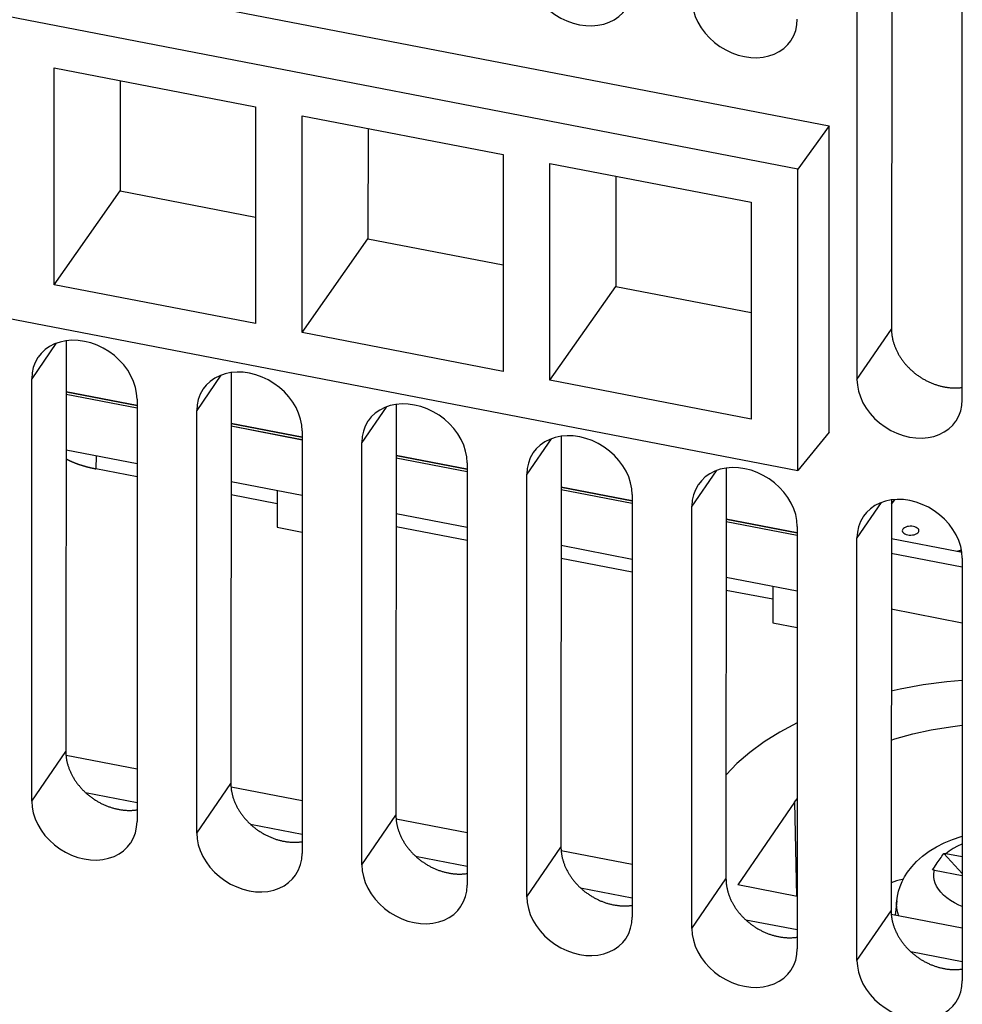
# Model space of a CAD drawing. Extents: x -841 to -216, y -127 to 601.
# Tile 125 of 201: x -341 to -318, y 404 to 428. Entities that reach past the tile are written whole.
import ezdxf

# ---------------------------------------------------------------- set-up
doc = ezdxf.new("R2010")
doc.units = 0
doc.header["$LTSCALE"] = 23.1
doc.layers.add('HEATSINK_AM_0', color=7, linetype='CONTINUOUS')

msp = doc.modelspace()

# ---------------------------------------------------------------- linework, layer by layer
at = {"layer": 'HEATSINK_AM_0', "color": 7}
for p, q in [((-320.04, 435.808), (-320.051, 420.077)), ((-320.883, 434.894), (-320.883, 418.865)), ((-370.56, 434.425), (-321.555, 424.974)), ((-318.346, 418.376), (-318.346, 434.404)), ((-322.304, 423.931), (-371.178, 433.357)), ((-340.214, 426.366), (-335.368, 425.432)), ((-340.214, 421.145), (-340.214, 426.366)), ((-371.178, 426.098), (-322.304, 416.672)), ((-338.623, 426.06), (-338.625, 423.403)), ((-335.368, 425.432), (-335.368, 420.21)), ((-334.247, 425.216), (-329.4, 424.281)), ((-334.247, 419.994), (-334.247, 425.216)), ((-332.656, 424.909), (-332.658, 422.252)), ((-321.555, 424.974), (-322.304, 423.931)), ((-321.555, 417.596), (-321.555, 424.974)), ((-329.4, 424.281), (-329.4, 419.059)), ((-328.28, 424.065), (-323.433, 423.13)), ((-328.28, 418.843), (-328.28, 424.065)), ((-326.689, 423.758), (-326.691, 421.102)), ((-322.304, 416.672), (-322.304, 423.931)), ((-340.214, 421.145), (-338.625, 423.403)), ((-338.625, 423.403), (-335.368, 422.775)), ((-323.433, 423.13), (-323.433, 417.908)), ((-334.247, 419.994), (-332.658, 422.252)), ((-332.658, 422.252), (-329.4, 421.624)), ((-335.368, 420.21), (-340.214, 421.145)), ((-328.28, 418.843), (-326.691, 421.102)), ((-326.691, 421.102), (-323.433, 420.473)), ((-329.4, 419.059), (-334.247, 419.994)), ((-320.883, 418.865), (-320.051, 420.077)), ((-340.174, 419.731), (-340.757, 418.882)), ((-339.928, 419.796), (-339.935, 409.903)), ((-335.953, 419.029), (-335.96, 409.136)), ((-340.757, 408.706), (-340.757, 418.882)), ((-336.199, 418.965), (-336.782, 418.116)), ((-323.433, 417.908), (-328.28, 418.843)), ((-338.22, 418.237), (-339.929, 418.567)), ((-339.929, 418.567), (-338.22, 418.238)), ((-339.929, 418.511), (-338.22, 418.181)), ((-339.929, 418.511), (-338.22, 418.181)), ((-338.22, 418.393), (-338.22, 408.216)), ((-336.782, 407.939), (-336.782, 418.116)), ((-332.224, 418.198), (-332.807, 417.349)), ((-331.978, 418.263), (-331.985, 408.369)), ((-335.954, 417.801), (-334.245, 417.471)), ((-334.245, 417.471), (-335.954, 417.8)), ((-335.954, 417.744), (-334.245, 417.414)), ((-335.954, 417.744), (-334.245, 417.415)), ((-334.245, 417.626), (-334.245, 407.45)), ((-321.555, 417.596), (-322.304, 416.672)), ((-332.807, 407.172), (-332.807, 417.349)), ((-328.249, 417.432), (-328.833, 416.582)), ((-328.004, 417.496), (-328.01, 407.603)), ((-338.22, 416.832), (-339.93, 417.162)), ((-339.205, 417.022), (-339.213, 416.712)), ((-330.27, 416.704), (-331.979, 417.034)), ((-331.979, 417.034), (-330.27, 416.704)), ((-331.979, 416.978), (-330.27, 416.648)), ((-331.979, 416.977), (-330.27, 416.648)), ((-330.27, 416.86), (-330.27, 406.683)), ((-338.22, 416.521), (-339.213, 416.712)), ((-324.274, 416.665), (-324.858, 415.816)), ((-324.029, 416.73), (-324.036, 406.836)), ((-334.245, 416.066), (-335.955, 416.396)), ((-328.833, 406.406), (-328.833, 416.582)), ((-334.847, 416.182), (-334.847, 415.305)), ((-326.295, 415.938), (-328.004, 416.267)), ((-328.004, 416.267), (-326.295, 415.938)), ((-328.004, 416.211), (-326.295, 415.881)), ((-328.004, 416.211), (-326.295, 415.881)), ((-334.847, 415.87), (-335.955, 416.084)), ((-326.295, 416.093), (-326.295, 405.916)), ((-320.299, 415.898), (-320.883, 415.049)), ((-320.054, 415.963), (-320.061, 406.069)), ((-320.054, 415.865), (-319.982, 415.969)), ((-319.982, 415.969), (-320.054, 415.865)), ((-324.858, 405.639), (-324.858, 415.816)), ((-330.27, 415.299), (-331.98, 415.629)), ((-324.03, 415.444), (-322.32, 415.115)), ((-324.03, 415.444), (-322.32, 415.115)), ((-322.32, 415.171), (-324.029, 415.501)), ((-324.029, 415.501), (-322.32, 415.171)), ((-334.847, 415.305), (-334.245, 415.189)), ((-330.27, 414.988), (-331.981, 415.318)), ((-322.32, 415.326), (-322.32, 405.15)), ((-320.883, 404.872), (-320.883, 415.049)), ((-318.471, 414.72), (-320.054, 415.025)), ((-326.295, 414.532), (-328.005, 414.862)), ((-318.365, 414.75), (-318.481, 414.721)), ((-318.364, 414.745), (-318.471, 414.72)), ((-318.457, 414.717), (-318.471, 414.72)), ((-318.363, 414.74), (-318.457, 414.717)), ((-318.355, 414.697), (-318.457, 414.717)), ((-326.295, 414.221), (-328.006, 414.551)), ((-320.055, 414.678), (-318.346, 414.348)), ((-320.055, 414.678), (-318.346, 414.348)), ((-318.346, 414.56), (-318.346, 404.383)), ((-322.32, 413.766), (-324.03, 414.096)), ((-322.912, 413.569), (-324.031, 413.784)), ((-322.912, 413.88), (-322.912, 413.003)), ((-318.346, 412.999), (-320.056, 413.329)), ((-322.912, 413.003), (-322.32, 412.889)), ((-340.757, 408.706), (-339.935, 409.903)), ((-338.22, 409.482), (-339.929, 409.812)), ((-336.782, 407.939), (-335.96, 409.136)), ((-334.245, 408.715), (-335.954, 409.045)), ((-339.461, 408.92), (-338.22, 408.68)), ((-322.383, 408.683), (-323.751, 406.691)), ((-322.383, 408.683), (-322.32, 408.763)), ((-322.383, 408.683), (-322.339, 406.419)), ((-332.807, 407.172), (-331.985, 408.369)), ((-335.486, 408.153), (-334.245, 407.914)), ((-330.27, 407.949), (-331.979, 408.278)), ((-328.833, 406.406), (-328.01, 407.603)), ((-331.512, 407.386), (-330.27, 407.147)), ((-326.295, 407.182), (-328.004, 407.512)), ((-318.787, 407.451), (-318.346, 406.967)), ((-318.346, 407.367), (-318.744, 407.444)), ((-319.014, 407.122), (-318.947, 407.221)), ((-319.018, 407.045), (-318.346, 406.916)), ((-324.858, 405.639), (-324.036, 406.836)), ((-322.32, 406.415), (-323.751, 406.691)), ((-327.537, 406.62), (-326.295, 406.38)), ((-319.925, 406.305), (-319.96, 405.96)), ((-320.883, 404.872), (-320.061, 406.069)), ((-318.346, 405.649), (-320.055, 405.978)), ((-323.562, 405.853), (-322.32, 405.614)), ((-319.587, 405.087), (-318.346, 404.847))]:
    msp.add_line(p, q, dxfattribs=at)
for points in [[(-328.833, 428.794), (-328.823, 428.653), (-328.796, 428.513), (-328.75, 428.372), (-328.687, 428.234), (-328.607, 428.1), (-328.513, 427.973), (-328.406, 427.856), (-328.286, 427.748), (-328.155, 427.651), (-328.016, 427.567), (-327.87, 427.498), (-327.72, 427.444), (-327.568, 427.406), (-327.415, 427.384), (-327.265, 427.379), (-327.119, 427.392), (-326.98, 427.421), (-326.848, 427.466), (-326.728, 427.528), (-326.619, 427.604), (-326.523, 427.694), (-326.451, 427.785)], [(-324.858, 428.028), (-324.848, 427.887), (-324.821, 427.746), (-324.775, 427.605), (-324.712, 427.467), (-324.633, 427.333), (-324.538, 427.207), (-324.431, 427.089), (-324.311, 426.981), (-324.181, 426.884), (-324.041, 426.801), (-323.895, 426.731), (-323.745, 426.677), (-323.593, 426.639), (-323.44, 426.617), (-323.29, 426.613), (-323.144, 426.625), (-323.005, 426.654), (-322.873, 426.7), (-322.753, 426.761), (-322.644, 426.837), (-322.548, 426.928), (-322.476, 427.019)], [(-322.476, 427.019), (-322.468, 427.031), (-322.404, 427.146), (-322.358, 427.27), (-322.33, 427.401), (-322.32, 427.538)], [(-338.22, 418.393), (-338.23, 418.534), (-338.257, 418.674), (-338.303, 418.815), (-338.366, 418.954), (-338.445, 419.087), (-338.539, 419.214), (-338.647, 419.332), (-338.766, 419.44), (-338.897, 419.536), (-339.037, 419.62), (-339.182, 419.689), (-339.333, 419.744), (-339.485, 419.782), (-339.637, 419.803), (-339.787, 419.808), (-339.933, 419.796), (-340.073, 419.766), (-340.204, 419.721), (-340.325, 419.66), (-340.434, 419.584), (-340.529, 419.493), (-340.601, 419.402)], [(-340.601, 419.402), (-340.61, 419.389), (-340.674, 419.275), (-340.72, 419.151), (-340.748, 419.02), (-340.757, 418.882)], [(-334.245, 417.626), (-334.255, 417.767), (-334.282, 417.908), (-334.328, 418.049), (-334.391, 418.187), (-334.47, 418.321), (-334.564, 418.447), (-334.672, 418.565), (-334.792, 418.673), (-334.922, 418.77), (-335.062, 418.853), (-335.208, 418.923), (-335.358, 418.977), (-335.51, 419.015), (-335.662, 419.037), (-335.812, 419.041), (-335.958, 419.029), (-336.098, 419), (-336.229, 418.954), (-336.35, 418.893), (-336.459, 418.817), (-336.554, 418.726), (-336.627, 418.635)], [(-320.883, 418.865), (-320.873, 418.724), (-320.846, 418.584), (-320.8, 418.443), (-320.737, 418.305), (-320.658, 418.171), (-320.563, 418.044), (-320.456, 417.927), (-320.336, 417.819), (-320.206, 417.722), (-320.066, 417.638), (-319.92, 417.569), (-319.77, 417.515), (-319.618, 417.477), (-319.466, 417.455), (-319.315, 417.45), (-319.169, 417.463), (-319.03, 417.492), (-318.899, 417.537), (-318.778, 417.599), (-318.669, 417.675), (-318.574, 417.765), (-318.501, 417.856)], [(-336.627, 418.635), (-336.635, 418.623), (-336.699, 418.508), (-336.745, 418.384), (-336.773, 418.253), (-336.782, 418.116)], [(-330.27, 416.86), (-330.28, 417.001), (-330.307, 417.141), (-330.353, 417.282), (-330.416, 417.42), (-330.495, 417.554), (-330.59, 417.681), (-330.697, 417.799), (-330.817, 417.906), (-330.947, 418.003), (-331.087, 418.087), (-331.233, 418.156), (-331.383, 418.21), (-331.535, 418.248), (-331.687, 418.27), (-331.838, 418.275), (-331.984, 418.262), (-332.123, 418.233), (-332.254, 418.188), (-332.375, 418.126), (-332.484, 418.05), (-332.579, 417.96), (-332.652, 417.869)], [(-318.501, 417.856), (-318.493, 417.869), (-318.429, 417.984), (-318.383, 418.108), (-318.355, 418.238), (-318.346, 418.376)], [(-332.652, 417.869), (-332.66, 417.856), (-332.724, 417.741), (-332.77, 417.617), (-332.798, 417.487), (-332.807, 417.349)], [(-326.295, 416.093), (-326.305, 416.234), (-326.332, 416.375), (-326.378, 416.516), (-326.441, 416.654), (-326.52, 416.787), (-326.615, 416.914), (-326.722, 417.032), (-326.842, 417.14), (-326.972, 417.236), (-327.112, 417.32), (-327.258, 417.39), (-327.408, 417.444), (-327.56, 417.482), (-327.713, 417.503), (-327.863, 417.508), (-328.009, 417.496), (-328.148, 417.466), (-328.28, 417.421), (-328.4, 417.36), (-328.509, 417.284), (-328.605, 417.193), (-328.677, 417.102)], [(-328.677, 417.102), (-328.685, 417.09), (-328.749, 416.975), (-328.795, 416.851), (-328.823, 416.72), (-328.833, 416.582)], [(-322.32, 415.326), (-322.33, 415.467), (-322.357, 415.608), (-322.403, 415.749), (-322.466, 415.887), (-322.546, 416.021), (-322.64, 416.147), (-322.747, 416.265), (-322.867, 416.373), (-322.998, 416.47), (-323.137, 416.554), (-323.283, 416.623), (-323.433, 416.677), (-323.585, 416.715), (-323.738, 416.737), (-323.888, 416.741), (-324.034, 416.729), (-324.173, 416.7), (-324.305, 416.654), (-324.425, 416.593), (-324.534, 416.517), (-324.63, 416.426), (-324.702, 416.335)], [(-324.702, 416.335), (-324.71, 416.323), (-324.774, 416.208), (-324.82, 416.084), (-324.848, 415.954), (-324.858, 415.816)], [(-318.346, 414.56), (-318.355, 414.701), (-318.383, 414.841), (-318.428, 414.982), (-318.491, 415.121), (-318.571, 415.254), (-318.665, 415.381), (-318.772, 415.499), (-318.892, 415.606), (-319.023, 415.703), (-319.162, 415.787), (-319.308, 415.856), (-319.458, 415.911), (-319.61, 415.949), (-319.763, 415.97), (-319.913, 415.975), (-320.059, 415.962), (-320.198, 415.933), (-320.33, 415.888), (-320.45, 415.827), (-320.559, 415.75), (-320.655, 415.66), (-320.727, 415.569)], [(-320.727, 415.569), (-320.735, 415.556), (-320.799, 415.441), (-320.845, 415.317), (-320.873, 415.187), (-320.883, 415.049)], [(-319.778, 415.259), (-319.788, 415.239), (-319.79, 415.218), (-319.785, 415.198), (-319.772, 415.178), (-319.752, 415.16), (-319.726, 415.144), (-319.694, 415.132), (-319.659, 415.123), (-319.621, 415.118), (-319.582, 415.117), (-319.543, 415.119), (-319.506, 415.126), (-319.472, 415.137), (-319.443, 415.151), (-319.42, 415.167), (-319.402, 415.186)], [(-319.402, 415.186), (-319.393, 415.206), (-319.39, 415.227), (-319.396, 415.247), (-319.409, 415.267), (-319.429, 415.285), (-319.455, 415.301), (-319.486, 415.313), (-319.522, 415.322), (-319.56, 415.327), (-319.599, 415.328), (-319.637, 415.326), (-319.675, 415.319), (-319.708, 415.308), (-319.738, 415.294), (-319.761, 415.278), (-319.778, 415.259)], [(-318.346, 411.612), (-318.715, 411.58), (-319.286, 411.506), (-319.845, 411.408), (-320.057, 411.361)], [(-322.32, 410.597), (-322.324, 410.595), (-322.738, 410.374), (-323.12, 410.136), (-323.465, 409.883), (-323.772, 409.615), (-324.034, 409.34)], [(-320.058, 410.179), (-319.966, 410.21), (-319.539, 410.328), (-319.092, 410.426), (-318.632, 410.502), (-318.346, 410.536)], [(-340.757, 408.706), (-340.748, 408.565), (-340.72, 408.424), (-340.674, 408.283), (-340.612, 408.145), (-340.532, 408.011), (-340.438, 407.885), (-340.33, 407.767), (-340.211, 407.659), (-340.08, 407.562), (-339.941, 407.479), (-339.795, 407.409), (-339.645, 407.355), (-339.492, 407.317), (-339.34, 407.295), (-339.19, 407.291), (-339.044, 407.303), (-338.904, 407.332), (-338.773, 407.378), (-338.652, 407.439), (-338.544, 407.515), (-338.448, 407.606), (-338.376, 407.697)], [(-338.376, 407.697), (-338.367, 407.709), (-338.304, 407.824), (-338.257, 407.948), (-338.23, 408.079), (-338.22, 408.216)], [(-336.782, 407.939), (-336.773, 407.798), (-336.745, 407.658), (-336.7, 407.517), (-336.637, 407.378), (-336.557, 407.245), (-336.463, 407.118), (-336.356, 407), (-336.236, 406.892), (-336.105, 406.796), (-335.966, 406.712), (-335.82, 406.643), (-335.67, 406.588), (-335.517, 406.55), (-335.365, 406.529), (-335.215, 406.524), (-335.069, 406.536), (-334.929, 406.566), (-334.798, 406.611), (-334.677, 406.672), (-334.569, 406.748), (-334.473, 406.839), (-334.401, 406.93)], [(-319.665, 406.999), (-319.564, 407.13), (-319.445, 407.259), (-319.305, 407.384), (-319.146, 407.502), (-318.97, 407.61), (-318.78, 407.706), (-318.579, 407.789), (-318.371, 407.859), (-318.346, 407.866)], [(-318.346, 407.677), (-318.354, 407.673), (-318.464, 407.622), (-318.567, 407.567), (-318.66, 407.507), (-318.744, 407.444)], [(-334.401, 406.93), (-334.393, 406.942), (-334.329, 407.057), (-334.282, 407.181), (-334.255, 407.312), (-334.245, 407.45)], [(-318.947, 407.221), (-318.858, 407.35), (-318.835, 407.383), (-318.811, 407.417), (-318.787, 407.451)], [(-318.787, 407.451), (-318.777, 407.449), (-318.766, 407.448), (-318.755, 407.446), (-318.744, 407.444)], [(-332.807, 407.172), (-332.798, 407.031), (-332.77, 406.891), (-332.725, 406.75), (-332.662, 406.612), (-332.582, 406.478), (-332.488, 406.351), (-332.381, 406.234), (-332.261, 406.126), (-332.13, 406.029), (-331.991, 405.945), (-331.845, 405.876), (-331.695, 405.822), (-331.543, 405.784), (-331.39, 405.762), (-331.24, 405.758), (-331.094, 405.77), (-330.955, 405.799), (-330.823, 405.844), (-330.703, 405.906), (-330.594, 405.982), (-330.498, 406.072), (-330.426, 406.163)], [(-319.925, 406.305), (-319.908, 406.423), (-319.88, 406.541), (-319.842, 406.657), (-319.794, 406.773), (-319.735, 406.887), (-319.665, 406.999)], [(-319.06, 407.053), (-319.037, 407.087), (-319.014, 407.122)], [(-319.018, 407.045), (-319.029, 407.047), (-319.04, 407.049), (-319.05, 407.051), (-319.06, 407.053)], [(-318.346, 406.17), (-318.429, 406.206), (-318.534, 406.26), (-318.63, 406.319), (-318.717, 406.381), (-318.795, 406.447), (-318.862, 406.516), (-318.918, 406.587), (-318.964, 406.661), (-318.998, 406.736), (-319.02, 406.813), (-319.031, 406.89), (-319.03, 406.968), (-319.018, 407.045)], [(-330.426, 406.163), (-330.418, 406.176), (-330.354, 406.291), (-330.308, 406.415), (-330.28, 406.545), (-330.27, 406.683)], [(-319.763, 406.832), (-319.926, 406.787), (-320.06, 406.742)], [(-328.833, 406.406), (-328.823, 406.265), (-328.796, 406.124), (-328.75, 405.983), (-328.687, 405.845), (-328.607, 405.711), (-328.513, 405.585), (-328.406, 405.467), (-328.286, 405.359), (-328.155, 405.263), (-328.016, 405.179), (-327.87, 405.109), (-327.72, 405.055), (-327.568, 405.017), (-327.415, 404.995), (-327.265, 404.991), (-327.119, 405.003), (-326.98, 405.032), (-326.848, 405.078), (-326.728, 405.139), (-326.619, 405.215), (-326.523, 405.306), (-326.451, 405.397)], [(-319.874, 405.943), (-319.9, 406.016), (-319.923, 406.134), (-319.928, 406.253), (-319.925, 406.305)], [(-326.451, 405.397), (-326.443, 405.409), (-326.379, 405.524), (-326.333, 405.648), (-326.305, 405.779), (-326.295, 405.916)], [(-324.858, 405.639), (-324.848, 405.498), (-324.821, 405.358), (-324.775, 405.217), (-324.712, 405.078), (-324.633, 404.945), (-324.538, 404.818), (-324.431, 404.7), (-324.311, 404.592), (-324.181, 404.496), (-324.041, 404.412), (-323.895, 404.343), (-323.745, 404.288), (-323.593, 404.25), (-323.44, 404.229), (-323.29, 404.224), (-323.144, 404.236), (-323.005, 404.266), (-322.873, 404.311), (-322.753, 404.372), (-322.644, 404.448), (-322.548, 404.539), (-322.476, 404.63)], [(-322.476, 404.63), (-322.468, 404.643), (-322.404, 404.757), (-322.358, 404.882), (-322.33, 405.012), (-322.32, 405.15)], [(-320.883, 404.872), (-320.873, 404.731), (-320.846, 404.591), (-320.8, 404.45), (-320.737, 404.312), (-320.658, 404.178), (-320.563, 404.051), (-320.456, 403.934), (-320.336, 403.826), (-320.206, 403.729), (-320.066, 403.645), (-319.92, 403.576), (-319.77, 403.522), (-319.618, 403.484), (-319.466, 403.462), (-319.315, 403.458), (-319.169, 403.47), (-319.03, 403.499), (-318.899, 403.544), (-318.778, 403.606), (-318.669, 403.682), (-318.574, 403.773), (-318.501, 403.864)], [(-318.501, 403.864), (-318.493, 403.876), (-318.429, 403.991), (-318.383, 404.115), (-318.355, 404.245), (-318.346, 404.383)]]:
    msp.add_lwpolyline(points, dxfattribs=at)
for points in [[(-320.051, 420.077, 0), (-320.051, 420.059, 0), (-320.05, 420.042, 0), (-320.05, 420.025, 0), (-320.049, 420.007, 0), (-320.047, 419.99, 0), (-320.046, 419.972, 0), (-320.044, 419.955, 0), (-320.042, 419.937, 0), (-320.039, 419.92, 0), (-320.037, 419.902, 0), (-320.034, 419.885, 0), (-320.03, 419.867, 0), (-320.027, 419.849, 0), (-320.023, 419.832, 0), (-320.019, 419.814, 0), (-320.015, 419.797, 0), (-320.01, 419.779, 0), (-320.005, 419.761, 0), (-320, 419.744, 0), (-319.994, 419.726, 0), (-319.988, 419.709, 0), (-319.982, 419.691, 0), (-319.976, 419.674, 0), (-319.97, 419.656, 0), (-319.963, 419.639, 0), (-319.956, 419.622, 0), (-319.948, 419.604, 0), (-319.941, 419.587, 0), (-319.933, 419.57, 0), (-319.924, 419.553, 0), (-319.916, 419.536, 0), (-319.907, 419.519, 0), (-319.898, 419.502, 0), (-319.889, 419.485, 0), (-319.88, 419.468, 0), (-319.87, 419.452, 0), (-319.86, 419.435, 0), (-319.85, 419.418, 0), (-319.84, 419.402, 0), (-319.829, 419.386, 0), (-319.818, 419.369, 0), (-319.807, 419.353, 0), (-319.796, 419.337, 0), (-319.784, 419.321, 0), (-319.772, 419.306, 0), (-319.76, 419.29, 0), (-319.748, 419.274, 0), (-319.736, 419.259, 0), (-319.723, 419.244, 0), (-319.71, 419.228, 0), (-319.697, 419.213, 0), (-319.684, 419.199, 0), (-319.67, 419.184, 0), (-319.656, 419.169, 0), (-319.642, 419.155, 0), (-319.628, 419.141, 0), (-319.614, 419.126, 0), (-319.6, 419.112, 0), (-319.585, 419.099, 0), (-319.57, 419.085, 0), (-319.555, 419.071, 0), (-319.54, 419.058, 0), (-319.524, 419.045, 0), (-319.509, 419.032, 0), (-319.493, 419.019, 0), (-319.477, 419.007, 0), (-319.461, 418.994, 0), (-319.445, 418.982, 0), (-319.429, 418.97, 0), (-319.412, 418.958, 0), (-319.396, 418.947, 0), (-319.379, 418.935, 0), (-319.362, 418.924, 0), (-319.345, 418.913, 0), (-319.328, 418.902, 0), (-319.311, 418.891, 0), (-319.293, 418.881, 0), (-319.276, 418.871, 0), (-319.258, 418.861, 0), (-319.24, 418.851, 0), (-319.223, 418.842, 0), (-319.205, 418.832, 0), (-319.187, 418.823, 0), (-319.168, 418.814, 0), (-319.15, 418.806, 0), (-319.132, 418.797, 0), (-319.114, 418.789, 0), (-319.095, 418.781, 0), (-319.077, 418.774, 0), (-319.058, 418.766, 0), (-319.04, 418.759, 0), (-319.021, 418.752, 0), (-319.002, 418.745, 0), (-318.983, 418.739, 0), (-318.964, 418.733, 0), (-318.946, 418.727, 0), (-318.927, 418.721, 0), (-318.908, 418.715, 0), (-318.889, 418.71, 0), (-318.87, 418.705, 0), (-318.851, 418.701, 0), (-318.832, 418.696, 0), (-318.813, 418.692, 0), (-318.794, 418.688, 0), (-318.774, 418.684, 0), (-318.755, 418.681, 0), (-318.736, 418.678, 0), (-318.717, 418.675, 0), (-318.698, 418.672, 0), (-318.679, 418.67, 0), (-318.66, 418.668, 0), (-318.641, 418.666, 0), (-318.622, 418.664, 0), (-318.604, 418.663, 0), (-318.585, 418.662, 0), (-318.566, 418.661, 0), (-318.547, 418.66, 0), (-318.528, 418.66, 0), (-318.51, 418.66, 0), (-318.491, 418.66, 0), (-318.473, 418.661, 0), (-318.454, 418.662, 0), (-318.436, 418.663, 0), (-318.418, 418.664, 0), (-318.399, 418.666, 0), (-318.381, 418.667, 0), (-318.363, 418.669, 0), (-318.345, 418.672, 0)], [(-339.932, 416.953, 0), (-339.927, 416.95, 0), (-339.922, 416.948, 0), (-339.917, 416.945, 0), (-339.912, 416.943, 0), (-339.908, 416.941, 0), (-339.903, 416.938, 0), (-339.898, 416.936, 0), (-339.893, 416.933, 0), (-339.888, 416.931, 0), (-339.883, 416.928, 0), (-339.878, 416.926, 0), (-339.873, 416.924, 0), (-339.868, 416.921, 0), (-339.863, 416.919, 0), (-339.858, 416.917, 0), (-339.853, 416.914, 0), (-339.848, 416.912, 0), (-339.843, 416.91, 0), (-339.838, 416.907, 0), (-339.833, 416.905, 0), (-339.828, 416.903, 0), (-339.823, 416.9, 0), (-339.818, 416.898, 0), (-339.813, 416.896, 0), (-339.808, 416.893, 0), (-339.802, 416.891, 0), (-339.797, 416.889, 0), (-339.792, 416.887, 0), (-339.787, 416.884, 0), (-339.782, 416.882, 0), (-339.776, 416.88, 0), (-339.771, 416.878, 0), (-339.766, 416.876, 0), (-339.761, 416.873, 0), (-339.755, 416.871, 0), (-339.75, 416.869, 0), (-339.745, 416.867, 0), (-339.74, 416.865, 0), (-339.734, 416.863, 0), (-339.729, 416.86, 0), (-339.723, 416.858, 0), (-339.718, 416.856, 0), (-339.713, 416.854, 0), (-339.707, 416.852, 0), (-339.702, 416.85, 0), (-339.696, 416.848, 0), (-339.691, 416.846, 0), (-339.686, 416.844, 0), (-339.68, 416.842, 0), (-339.675, 416.84, 0), (-339.669, 416.838, 0), (-339.664, 416.836, 0), (-339.658, 416.834, 0), (-339.653, 416.832, 0), (-339.647, 416.83, 0), (-339.642, 416.828, 0), (-339.636, 416.826, 0), (-339.63, 416.824, 0), (-339.625, 416.822, 0), (-339.619, 416.82, 0), (-339.614, 416.818, 0), (-339.608, 416.816, 0), (-339.602, 416.814, 0), (-339.597, 416.812, 0), (-339.591, 416.81, 0), (-339.585, 416.808, 0), (-339.58, 416.807, 0), (-339.574, 416.805, 0), (-339.568, 416.803, 0), (-339.562, 416.801, 0), (-339.557, 416.799, 0), (-339.551, 416.797, 0), (-339.545, 416.796, 0), (-339.539, 416.794, 0), (-339.534, 416.792, 0), (-339.528, 416.79, 0), (-339.522, 416.788, 0), (-339.516, 416.787, 0), (-339.51, 416.785, 0), (-339.505, 416.783, 0), (-339.499, 416.781, 0), (-339.493, 416.78, 0), (-339.487, 416.778, 0), (-339.481, 416.776, 0), (-339.475, 416.775, 0), (-339.469, 416.773, 0), (-339.463, 416.771, 0), (-339.458, 416.77, 0), (-339.452, 416.768, 0), (-339.446, 416.766, 0), (-339.44, 416.765, 0), (-339.434, 416.763, 0), (-339.428, 416.762, 0), (-339.422, 416.76, 0), (-339.416, 416.758, 0), (-339.41, 416.757, 0), (-339.404, 416.755, 0), (-339.398, 416.754, 0), (-339.392, 416.752, 0), (-339.386, 416.751, 0), (-339.38, 416.749, 0), (-339.374, 416.748, 0), (-339.368, 416.746, 0), (-339.361, 416.745, 0), (-339.355, 416.743, 0), (-339.349, 416.742, 0), (-339.343, 416.74, 0), (-339.337, 416.739, 0), (-339.331, 416.737, 0), (-339.325, 416.736, 0), (-339.319, 416.735, 0), (-339.312, 416.733, 0), (-339.306, 416.732, 0), (-339.3, 416.731, 0), (-339.294, 416.729, 0), (-339.288, 416.728, 0), (-339.282, 416.726, 0), (-339.275, 416.725, 0), (-339.269, 416.724, 0), (-339.263, 416.722, 0), (-339.257, 416.721, 0), (-339.25, 416.72, 0), (-339.244, 416.719, 0), (-339.238, 416.717, 0), (-339.232, 416.716, 0), (-339.225, 416.715, 0), (-339.219, 416.714, 0), (-339.213, 416.712, 0)], [(-339.935, 409.903, 0), (-339.935, 409.885, 0), (-339.935, 409.868, 0), (-339.934, 409.85, 0), (-339.933, 409.833, 0), (-339.932, 409.815, 0), (-339.93, 409.798, 0), (-339.928, 409.78, 0), (-339.926, 409.763, 0), (-339.924, 409.745, 0), (-339.921, 409.727, 0), (-339.918, 409.71, 0), (-339.915, 409.692, 0), (-339.911, 409.674, 0), (-339.907, 409.657, 0), (-339.903, 409.639, 0), (-339.899, 409.621, 0), (-339.894, 409.604, 0), (-339.889, 409.586, 0), (-339.884, 409.568, 0), (-339.878, 409.551, 0), (-339.872, 409.533, 0), (-339.866, 409.516, 0), (-339.86, 409.498, 0), (-339.853, 409.481, 0), (-339.846, 409.463, 0), (-339.839, 409.446, 0), (-339.832, 409.428, 0), (-339.824, 409.411, 0), (-339.816, 409.394, 0), (-339.808, 409.377, 0), (-339.799, 409.36, 0), (-339.791, 409.342, 0), (-339.782, 409.325, 0), (-339.772, 409.309, 0), (-339.763, 409.292, 0), (-339.753, 409.275, 0), (-339.743, 409.258, 0), (-339.733, 409.242, 0), (-339.722, 409.225, 0), (-339.712, 409.209, 0), (-339.701, 409.193, 0), (-339.689, 409.176, 0), (-339.678, 409.16, 0), (-339.666, 409.144, 0), (-339.654, 409.129, 0), (-339.642, 409.113, 0), (-339.63, 409.097, 0), (-339.617, 409.082, 0), (-339.605, 409.066, 0), (-339.592, 409.051, 0), (-339.578, 409.036, 0), (-339.565, 409.021, 0), (-339.551, 409.007, 0), (-339.538, 408.992, 0), (-339.524, 408.977, 0), (-339.509, 408.963, 0), (-339.495, 408.949, 0), (-339.48, 408.935, 0), (-339.466, 408.921, 0), (-339.451, 408.907, 0), (-339.435, 408.894, 0), (-339.42, 408.881, 0), (-339.405, 408.867, 0), (-339.389, 408.855, 0), (-339.373, 408.842, 0), (-339.357, 408.829, 0), (-339.341, 408.817, 0), (-339.325, 408.805, 0), (-339.308, 408.793, 0), (-339.292, 408.781, 0), (-339.275, 408.769, 0), (-339.258, 408.758, 0), (-339.241, 408.746, 0), (-339.224, 408.735, 0), (-339.207, 408.725, 0), (-339.189, 408.714, 0), (-339.172, 408.704, 0), (-339.154, 408.693, 0), (-339.137, 408.684, 0), (-339.119, 408.674, 0), (-339.101, 408.664, 0), (-339.083, 408.655, 0), (-339.065, 408.646, 0), (-339.046, 408.637, 0), (-339.028, 408.629, 0), (-339.01, 408.62, 0), (-338.991, 408.612, 0), (-338.973, 408.604, 0), (-338.954, 408.597, 0), (-338.935, 408.589, 0), (-338.917, 408.582, 0), (-338.898, 408.575, 0), (-338.879, 408.569, 0), (-338.86, 408.562, 0), (-338.841, 408.556, 0), (-338.822, 408.55, 0), (-338.803, 408.545, 0), (-338.784, 408.539, 0), (-338.765, 408.534, 0), (-338.746, 408.529, 0), (-338.727, 408.525, 0), (-338.708, 408.52, 0), (-338.689, 408.516, 0), (-338.67, 408.512, 0), (-338.65, 408.509, 0), (-338.631, 408.505, 0), (-338.612, 408.502, 0), (-338.593, 408.499, 0), (-338.574, 408.497, 0), (-338.555, 408.495, 0), (-338.536, 408.493, 0), (-338.517, 408.491, 0), (-338.498, 408.489, 0), (-338.479, 408.488, 0), (-338.46, 408.487, 0), (-338.441, 408.487, 0), (-338.422, 408.486, 0), (-338.404, 408.486, 0), (-338.385, 408.486, 0), (-338.366, 408.486, 0), (-338.348, 408.487, 0), (-338.329, 408.488, 0), (-338.311, 408.489, 0), (-338.292, 408.491, 0), (-338.274, 408.492, 0), (-338.256, 408.494, 0), (-338.238, 408.497, 0), (-338.22, 408.499, 0)], [(-335.96, 409.136, 0), (-335.96, 409.119, 0), (-335.96, 409.101, 0), (-335.959, 409.084, 0), (-335.958, 409.066, 0), (-335.957, 409.049, 0), (-335.955, 409.031, 0), (-335.953, 409.014, 0), (-335.951, 408.996, 0), (-335.949, 408.978, 0), (-335.946, 408.961, 0), (-335.943, 408.943, 0), (-335.94, 408.926, 0), (-335.936, 408.908, 0), (-335.932, 408.89, 0), (-335.928, 408.872, 0), (-335.924, 408.855, 0), (-335.919, 408.837, 0), (-335.914, 408.819, 0), (-335.909, 408.802, 0), (-335.903, 408.784, 0), (-335.897, 408.767, 0), (-335.891, 408.749, 0), (-335.885, 408.732, 0), (-335.878, 408.714, 0), (-335.871, 408.697, 0), (-335.864, 408.679, 0), (-335.857, 408.662, 0), (-335.849, 408.644, 0), (-335.841, 408.627, 0), (-335.833, 408.61, 0), (-335.824, 408.593, 0), (-335.816, 408.576, 0), (-335.807, 408.559, 0), (-335.797, 408.542, 0), (-335.788, 408.525, 0), (-335.778, 408.508, 0), (-335.768, 408.492, 0), (-335.758, 408.475, 0), (-335.747, 408.459, 0), (-335.737, 408.442, 0), (-335.726, 408.426, 0), (-335.714, 408.41, 0), (-335.703, 408.394, 0), (-335.691, 408.378, 0), (-335.679, 408.362, 0), (-335.667, 408.346, 0), (-335.655, 408.331, 0), (-335.642, 408.315, 0), (-335.63, 408.3, 0), (-335.617, 408.285, 0), (-335.603, 408.27, 0), (-335.59, 408.255, 0), (-335.576, 408.24, 0), (-335.563, 408.225, 0), (-335.549, 408.211, 0), (-335.534, 408.196, 0), (-335.52, 408.182, 0), (-335.505, 408.168, 0), (-335.491, 408.154, 0), (-335.476, 408.141, 0), (-335.461, 408.127, 0), (-335.445, 408.114, 0), (-335.43, 408.101, 0), (-335.414, 408.088, 0), (-335.398, 408.075, 0), (-335.382, 408.063, 0), (-335.366, 408.05, 0), (-335.35, 408.038, 0), (-335.333, 408.026, 0), (-335.317, 408.014, 0), (-335.3, 408.002, 0), (-335.283, 407.991, 0), (-335.266, 407.98, 0), (-335.249, 407.969, 0), (-335.232, 407.958, 0), (-335.215, 407.947, 0), (-335.197, 407.937, 0), (-335.179, 407.927, 0), (-335.162, 407.917, 0), (-335.144, 407.907, 0), (-335.126, 407.898, 0), (-335.108, 407.888, 0), (-335.09, 407.879, 0), (-335.072, 407.871, 0), (-335.053, 407.862, 0), (-335.035, 407.854, 0), (-335.016, 407.846, 0), (-334.998, 407.838, 0), (-334.979, 407.83, 0), (-334.961, 407.823, 0), (-334.942, 407.816, 0), (-334.923, 407.809, 0), (-334.904, 407.802, 0), (-334.885, 407.796, 0), (-334.866, 407.789, 0), (-334.847, 407.784, 0), (-334.828, 407.778, 0), (-334.809, 407.773, 0), (-334.79, 407.767, 0), (-334.771, 407.763, 0), (-334.752, 407.758, 0), (-334.733, 407.754, 0), (-334.714, 407.749, 0), (-334.695, 407.746, 0), (-334.676, 407.742, 0), (-334.656, 407.739, 0), (-334.637, 407.736, 0), (-334.618, 407.733, 0), (-334.599, 407.73, 0), (-334.58, 407.728, 0), (-334.561, 407.726, 0), (-334.542, 407.724, 0), (-334.523, 407.723, 0), (-334.504, 407.722, 0), (-334.485, 407.721, 0), (-334.466, 407.72, 0), (-334.447, 407.719, 0), (-334.429, 407.719, 0), (-334.41, 407.719, 0), (-334.391, 407.72, 0), (-334.373, 407.72, 0), (-334.354, 407.721, 0), (-334.336, 407.723, 0), (-334.317, 407.724, 0), (-334.299, 407.726, 0), (-334.281, 407.728, 0), (-334.263, 407.73, 0), (-334.245, 407.733, 0)], [(-331.985, 408.369, 0), (-331.985, 408.352, 0), (-331.985, 408.335, 0), (-331.984, 408.317, 0), (-331.983, 408.3, 0), (-331.982, 408.282, 0), (-331.98, 408.265, 0), (-331.978, 408.247, 0), (-331.976, 408.229, 0), (-331.974, 408.212, 0), (-331.971, 408.194, 0), (-331.968, 408.177, 0), (-331.965, 408.159, 0), (-331.961, 408.141, 0), (-331.957, 408.124, 0), (-331.953, 408.106, 0), (-331.949, 408.088, 0), (-331.944, 408.07, 0), (-331.939, 408.053, 0), (-331.934, 408.035, 0), (-331.928, 408.018, 0), (-331.923, 408, 0), (-331.916, 407.982, 0), (-331.91, 407.965, 0), (-331.903, 407.947, 0), (-331.897, 407.93, 0), (-331.889, 407.913, 0), (-331.882, 407.895, 0), (-331.874, 407.878, 0), (-331.866, 407.861, 0), (-331.858, 407.843, 0), (-331.85, 407.826, 0), (-331.841, 407.809, 0), (-331.832, 407.792, 0), (-331.823, 407.775, 0), (-331.813, 407.758, 0), (-331.803, 407.742, 0), (-331.793, 407.725, 0), (-331.783, 407.708, 0), (-331.772, 407.692, 0), (-331.762, 407.676, 0), (-331.751, 407.659, 0), (-331.74, 407.643, 0), (-331.728, 407.627, 0), (-331.716, 407.611, 0), (-331.705, 407.595, 0), (-331.692, 407.58, 0), (-331.68, 407.564, 0), (-331.668, 407.549, 0), (-331.655, 407.533, 0), (-331.642, 407.518, 0), (-331.629, 407.503, 0), (-331.615, 407.488, 0), (-331.602, 407.473, 0), (-331.588, 407.459, 0), (-331.574, 407.444, 0), (-331.559, 407.43, 0), (-331.545, 407.416, 0), (-331.531, 407.402, 0), (-331.516, 407.388, 0), (-331.501, 407.374, 0), (-331.486, 407.361, 0), (-331.47, 407.347, 0), (-331.455, 407.334, 0), (-331.439, 407.321, 0), (-331.423, 407.308, 0), (-331.407, 407.296, 0), (-331.391, 407.283, 0), (-331.375, 407.271, 0), (-331.359, 407.259, 0), (-331.342, 407.247, 0), (-331.325, 407.236, 0), (-331.308, 407.224, 0), (-331.291, 407.213, 0), (-331.274, 407.202, 0), (-331.257, 407.191, 0), (-331.24, 407.181, 0), (-331.222, 407.17, 0), (-331.204, 407.16, 0), (-331.187, 407.15, 0), (-331.169, 407.141, 0), (-331.151, 407.131, 0), (-331.133, 407.122, 0), (-331.115, 407.113, 0), (-331.097, 407.104, 0), (-331.078, 407.095, 0), (-331.06, 407.087, 0), (-331.041, 407.079, 0), (-331.023, 407.071, 0), (-331.004, 407.063, 0), (-330.986, 407.056, 0), (-330.967, 407.049, 0), (-330.948, 407.042, 0), (-330.929, 407.035, 0), (-330.91, 407.029, 0), (-330.891, 407.023, 0), (-330.872, 407.017, 0), (-330.853, 407.011, 0), (-330.834, 407.006, 0), (-330.815, 407.001, 0), (-330.796, 406.996, 0), (-330.777, 406.991, 0), (-330.758, 406.987, 0), (-330.739, 406.983, 0), (-330.72, 406.979, 0), (-330.701, 406.975, 0), (-330.681, 406.972, 0), (-330.662, 406.969, 0), (-330.643, 406.966, 0), (-330.624, 406.964, 0), (-330.605, 406.961, 0), (-330.586, 406.959, 0), (-330.567, 406.958, 0), (-330.548, 406.956, 0), (-330.529, 406.955, 0), (-330.51, 406.954, 0), (-330.491, 406.953, 0), (-330.472, 406.953, 0), (-330.454, 406.953, 0), (-330.435, 406.953, 0), (-330.416, 406.953, 0), (-330.398, 406.954, 0), (-330.379, 406.955, 0), (-330.361, 406.956, 0), (-330.343, 406.957, 0), (-330.324, 406.959, 0), (-330.306, 406.961, 0), (-330.288, 406.963, 0), (-330.27, 406.966, 0)], [(-328.01, 407.603, 0), (-328.01, 407.585, 0), (-328.01, 407.568, 0), (-328.009, 407.55, 0), (-328.008, 407.533, 0), (-328.007, 407.516, 0), (-328.005, 407.498, 0), (-328.004, 407.48, 0), (-328.001, 407.463, 0), (-327.999, 407.445, 0), (-327.996, 407.428, 0), (-327.993, 407.41, 0), (-327.99, 407.392, 0), (-327.986, 407.375, 0), (-327.982, 407.357, 0), (-327.978, 407.339, 0), (-327.974, 407.322, 0), (-327.969, 407.304, 0), (-327.964, 407.286, 0), (-327.959, 407.269, 0), (-327.953, 407.251, 0), (-327.948, 407.233, 0), (-327.942, 407.216, 0), (-327.935, 407.198, 0), (-327.929, 407.181, 0), (-327.922, 407.163, 0), (-327.914, 407.146, 0), (-327.907, 407.129, 0), (-327.899, 407.111, 0), (-327.891, 407.094, 0), (-327.883, 407.077, 0), (-327.875, 407.06, 0), (-327.866, 407.043, 0), (-327.857, 407.026, 0), (-327.848, 407.009, 0), (-327.838, 406.992, 0), (-327.828, 406.975, 0), (-327.818, 406.958, 0), (-327.808, 406.942, 0), (-327.798, 406.925, 0), (-327.787, 406.909, 0), (-327.776, 406.893, 0), (-327.765, 406.877, 0), (-327.753, 406.86, 0), (-327.742, 406.844, 0), (-327.73, 406.829, 0), (-327.718, 406.813, 0), (-327.705, 406.797, 0), (-327.693, 406.782, 0), (-327.68, 406.767, 0), (-327.667, 406.751, 0), (-327.654, 406.736, 0), (-327.64, 406.721, 0), (-327.627, 406.707, 0), (-327.613, 406.692, 0), (-327.599, 406.678, 0), (-327.585, 406.663, 0), (-327.57, 406.649, 0), (-327.556, 406.635, 0), (-327.541, 406.621, 0), (-327.526, 406.608, 0), (-327.511, 406.594, 0), (-327.495, 406.581, 0), (-327.48, 406.568, 0), (-327.464, 406.555, 0), (-327.448, 406.542, 0), (-327.432, 406.529, 0), (-327.416, 406.517, 0), (-327.4, 406.505, 0), (-327.384, 406.493, 0), (-327.367, 406.481, 0), (-327.35, 406.469, 0), (-327.333, 406.458, 0), (-327.316, 406.447, 0), (-327.299, 406.436, 0), (-327.282, 406.425, 0), (-327.265, 406.414, 0), (-327.247, 406.404, 0), (-327.23, 406.394, 0), (-327.212, 406.384, 0), (-327.194, 406.374, 0), (-327.176, 406.364, 0), (-327.158, 406.355, 0), (-327.14, 406.346, 0), (-327.122, 406.337, 0), (-327.103, 406.329, 0), (-327.085, 406.32, 0), (-327.067, 406.312, 0), (-327.048, 406.304, 0), (-327.029, 406.297, 0), (-327.011, 406.289, 0), (-326.992, 406.282, 0), (-326.973, 406.275, 0), (-326.954, 406.269, 0), (-326.935, 406.262, 0), (-326.917, 406.256, 0), (-326.898, 406.25, 0), (-326.879, 406.245, 0), (-326.86, 406.239, 0), (-326.84, 406.234, 0), (-326.821, 406.229, 0), (-326.802, 406.225, 0), (-326.783, 406.22, 0), (-326.764, 406.216, 0), (-326.745, 406.212, 0), (-326.726, 406.209, 0), (-326.707, 406.205, 0), (-326.687, 406.202, 0), (-326.668, 406.2, 0), (-326.649, 406.197, 0), (-326.63, 406.195, 0), (-326.611, 406.193, 0), (-326.592, 406.191, 0), (-326.573, 406.189, 0), (-326.554, 406.188, 0), (-326.535, 406.187, 0), (-326.516, 406.187, 0), (-326.498, 406.186, 0), (-326.479, 406.186, 0), (-326.46, 406.186, 0), (-326.441, 406.187, 0), (-326.423, 406.187, 0), (-326.404, 406.188, 0), (-326.386, 406.189, 0), (-326.368, 406.191, 0), (-326.349, 406.192, 0), (-326.331, 406.194, 0), (-326.313, 406.197, 0), (-326.295, 406.199, 0)], [(-324.036, 406.836, 0), (-324.035, 406.819, 0), (-324.035, 406.801, 0), (-324.034, 406.784, 0), (-324.033, 406.766, 0), (-324.032, 406.749, 0), (-324.03, 406.731, 0), (-324.029, 406.714, 0), (-324.026, 406.696, 0), (-324.024, 406.679, 0), (-324.021, 406.661, 0), (-324.018, 406.643, 0), (-324.015, 406.626, 0), (-324.011, 406.608, 0), (-324.008, 406.59, 0), (-324.003, 406.573, 0), (-323.999, 406.555, 0), (-323.994, 406.537, 0), (-323.989, 406.52, 0), (-323.984, 406.502, 0), (-323.979, 406.484, 0), (-323.973, 406.467, 0), (-323.967, 406.449, 0), (-323.96, 406.432, 0), (-323.954, 406.414, 0), (-323.947, 406.397, 0), (-323.94, 406.379, 0), (-323.932, 406.362, 0), (-323.924, 406.345, 0), (-323.916, 406.327, 0), (-323.908, 406.31, 0), (-323.9, 406.293, 0), (-323.891, 406.276, 0), (-323.882, 406.259, 0), (-323.873, 406.242, 0), (-323.863, 406.225, 0), (-323.853, 406.208, 0), (-323.843, 406.192, 0), (-323.833, 406.175, 0), (-323.823, 406.159, 0), (-323.812, 406.142, 0), (-323.801, 406.126, 0), (-323.79, 406.11, 0), (-323.778, 406.094, 0), (-323.767, 406.078, 0), (-323.755, 406.062, 0), (-323.743, 406.046, 0), (-323.73, 406.031, 0), (-323.718, 406.015, 0), (-323.705, 406, 0), (-323.692, 405.985, 0), (-323.679, 405.97, 0), (-323.665, 405.955, 0), (-323.652, 405.94, 0), (-323.638, 405.925, 0), (-323.624, 405.911, 0), (-323.61, 405.897, 0), (-323.595, 405.882, 0), (-323.581, 405.868, 0), (-323.566, 405.855, 0), (-323.551, 405.841, 0), (-323.536, 405.827, 0), (-323.521, 405.814, 0), (-323.505, 405.801, 0), (-323.489, 405.788, 0), (-323.474, 405.775, 0), (-323.458, 405.763, 0), (-323.441, 405.75, 0), (-323.425, 405.738, 0), (-323.409, 405.726, 0), (-323.392, 405.714, 0), (-323.375, 405.703, 0), (-323.359, 405.691, 0), (-323.342, 405.68, 0), (-323.324, 405.669, 0), (-323.307, 405.658, 0), (-323.29, 405.647, 0), (-323.272, 405.637, 0), (-323.255, 405.627, 0), (-323.237, 405.617, 0), (-323.219, 405.607, 0), (-323.201, 405.598, 0), (-323.183, 405.589, 0), (-323.165, 405.58, 0), (-323.147, 405.571, 0), (-323.129, 405.562, 0), (-323.11, 405.554, 0), (-323.092, 405.546, 0), (-323.073, 405.538, 0), (-323.055, 405.53, 0), (-323.036, 405.523, 0), (-323.017, 405.516, 0), (-322.998, 405.509, 0), (-322.979, 405.502, 0), (-322.961, 405.496, 0), (-322.942, 405.49, 0), (-322.923, 405.484, 0), (-322.904, 405.478, 0), (-322.885, 405.473, 0), (-322.866, 405.468, 0), (-322.846, 405.463, 0), (-322.827, 405.458, 0), (-322.808, 405.454, 0), (-322.789, 405.45, 0), (-322.77, 405.446, 0), (-322.751, 405.442, 0), (-322.732, 405.439, 0), (-322.713, 405.436, 0), (-322.693, 405.433, 0), (-322.674, 405.43, 0), (-322.655, 405.428, 0), (-322.636, 405.426, 0), (-322.617, 405.424, 0), (-322.598, 405.423, 0), (-322.579, 405.422, 0), (-322.56, 405.421, 0), (-322.541, 405.42, 0), (-322.523, 405.42, 0), (-322.504, 405.419, 0), (-322.485, 405.42, 0), (-322.467, 405.42, 0), (-322.448, 405.421, 0), (-322.43, 405.422, 0), (-322.411, 405.423, 0), (-322.393, 405.424, 0), (-322.375, 405.426, 0), (-322.356, 405.428, 0), (-322.338, 405.43, 0), (-322.32, 405.433, 0)], [(-320.061, 406.069, 0), (-320.061, 406.052, 0), (-320.06, 406.035, 0), (-320.059, 406.017, 0), (-320.058, 406, 0), (-320.057, 405.982, 0), (-320.056, 405.965, 0), (-320.054, 405.947, 0), (-320.052, 405.93, 0), (-320.049, 405.912, 0), (-320.046, 405.894, 0), (-320.043, 405.877, 0), (-320.04, 405.859, 0), (-320.037, 405.841, 0), (-320.033, 405.824, 0), (-320.029, 405.806, 0), (-320.024, 405.788, 0), (-320.019, 405.771, 0), (-320.014, 405.753, 0), (-320.009, 405.735, 0), (-320.004, 405.718, 0), (-319.998, 405.7, 0), (-319.992, 405.683, 0), (-319.985, 405.665, 0), (-319.979, 405.647, 0), (-319.972, 405.63, 0), (-319.965, 405.613, 0), (-319.957, 405.595, 0), (-319.949, 405.578, 0), (-319.942, 405.561, 0), (-319.933, 405.543, 0), (-319.925, 405.526, 0), (-319.916, 405.509, 0), (-319.907, 405.492, 0), (-319.898, 405.475, 0), (-319.888, 405.459, 0), (-319.879, 405.442, 0), (-319.869, 405.425, 0), (-319.858, 405.409, 0), (-319.848, 405.392, 0), (-319.837, 405.376, 0), (-319.826, 405.359, 0), (-319.815, 405.343, 0), (-319.803, 405.327, 0), (-319.792, 405.311, 0), (-319.78, 405.295, 0), (-319.768, 405.28, 0), (-319.755, 405.264, 0), (-319.743, 405.249, 0), (-319.73, 405.233, 0), (-319.717, 405.218, 0), (-319.704, 405.203, 0), (-319.69, 405.188, 0), (-319.677, 405.173, 0), (-319.663, 405.159, 0), (-319.649, 405.144, 0), (-319.635, 405.13, 0), (-319.62, 405.116, 0), (-319.606, 405.102, 0), (-319.591, 405.088, 0), (-319.576, 405.074, 0), (-319.561, 405.061, 0), (-319.546, 405.047, 0), (-319.53, 405.034, 0), (-319.514, 405.021, 0), (-319.499, 405.009, 0), (-319.483, 404.996, 0), (-319.467, 404.984, 0), (-319.45, 404.971, 0), (-319.434, 404.959, 0), (-319.417, 404.948, 0), (-319.401, 404.936, 0), (-319.384, 404.924, 0), (-319.367, 404.913, 0), (-319.35, 404.902, 0), (-319.332, 404.891, 0), (-319.315, 404.881, 0), (-319.297, 404.87, 0), (-319.28, 404.86, 0), (-319.262, 404.85, 0), (-319.244, 404.841, 0), (-319.226, 404.831, 0), (-319.208, 404.822, 0), (-319.19, 404.813, 0), (-319.172, 404.804, 0), (-319.154, 404.796, 0), (-319.135, 404.787, 0), (-319.117, 404.779, 0), (-319.098, 404.771, 0), (-319.08, 404.764, 0), (-319.061, 404.756, 0), (-319.042, 404.749, 0), (-319.023, 404.742, 0), (-319.005, 404.736, 0), (-318.986, 404.729, 0), (-318.967, 404.723, 0), (-318.948, 404.717, 0), (-318.929, 404.711, 0), (-318.91, 404.706, 0), (-318.891, 404.701, 0), (-318.872, 404.696, 0), (-318.852, 404.691, 0), (-318.833, 404.687, 0), (-318.814, 404.683, 0), (-318.795, 404.679, 0), (-318.776, 404.675, 0), (-318.757, 404.672, 0), (-318.738, 404.669, 0), (-318.718, 404.666, 0), (-318.699, 404.664, 0), (-318.68, 404.661, 0), (-318.661, 404.659, 0), (-318.642, 404.658, 0), (-318.623, 404.656, 0), (-318.604, 404.655, 0), (-318.585, 404.654, 0), (-318.567, 404.653, 0), (-318.548, 404.653, 0), (-318.529, 404.653, 0), (-318.51, 404.653, 0), (-318.492, 404.653, 0), (-318.473, 404.654, 0), (-318.455, 404.655, 0), (-318.436, 404.656, 0), (-318.418, 404.658, 0), (-318.4, 404.659, 0), (-318.381, 404.661, 0), (-318.363, 404.663, 0), (-318.345, 404.666, 0)]]:
    msp.add_polyline3d(points, dxfattribs=at)

doc.saveas('drawing.dxf')
